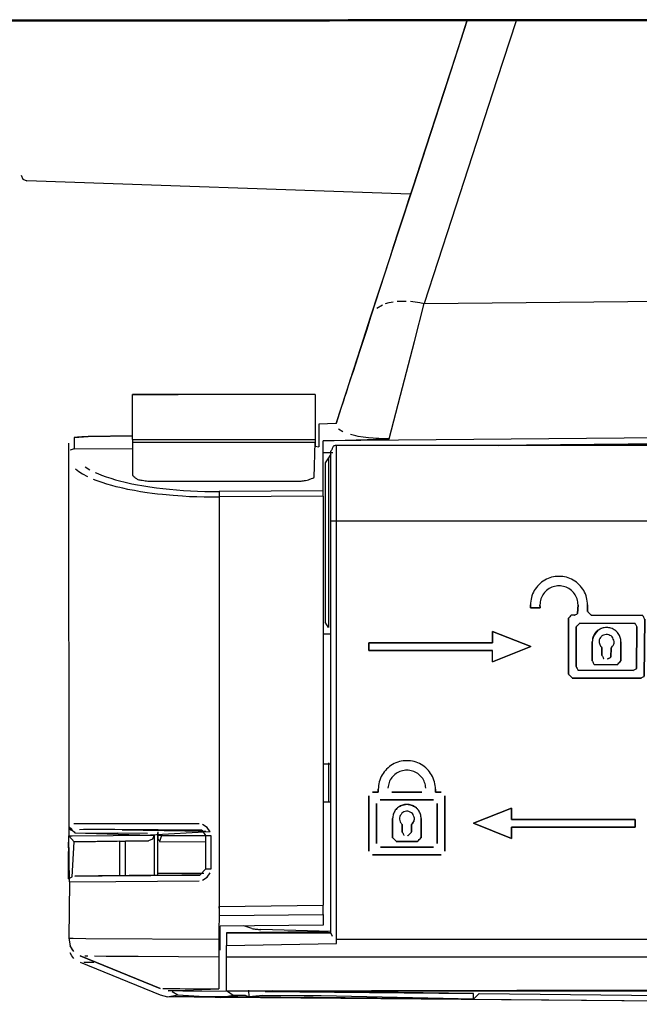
# Model space of a CAD drawing. Header units: millimetres. Extents: x -960 to 506, y 235 to 390.
# Tile 3 of 32: x -875 to -842, y 235 to 287. Entities that reach past the tile are written whole.
import ezdxf

# ---------------------------------------------------------------- set-up
doc = ezdxf.new("R2010")
doc.units = ezdxf.units.MM

# ---------------------------------------------------------------- blocks, each defined once
blk = doc.blocks.new('Eckteil-Deckel-rechts__21', base_point=(-863.944, 236.027))
at = {"color": 7, "linetype": 'Continuous'}
for p, q in [((-818.89, 264.729), (-858.144, 264.729)), ((-818.89, 264.729), (-819.235, 264.719)), ((-818.89, 264.729), (-817.841, 264.709)), ((-858.444, 264.262), (-858.564, 264.078)), ((-858.444, 260.733), (-858.444, 264.429)), ((-816.899, 264.688), (-817.841, 264.709)), ((-817.349, 264.697), (-817.841, 264.709)), ((-817.119, 264.691), (-817.349, 264.697)), ((-816.899, 264.688), (-817.119, 264.691)), ((-816.899, 264.688), (-816.71, 264.667)), ((-816.71, 264.667), (-816.899, 264.688)), ((-816.119, 264.433), (-816.383, 264.555)), ((-815.867, 264.274), (-816.119, 264.433)), ((-815.743, 264.092), (-815.867, 264.274)), ((-858.564, 264.078), (-858.744, 263.802)), ((-858.744, 263.802), (-858.744, 255.427)), ((-815.614, 263.855), (-815.743, 264.092)), ((-815.508, 263.604), (-815.614, 263.855)), ((-815.438, 263.409), (-815.508, 263.604)), ((-815.342, 263.08), (-815.289, 262.796)), ((-815.24, 262.394), (-815.295, 262.665)), ((-815.289, 262.796), (-815.24, 262.394)), ((-815.24, 262.394), (-815.216, 262.075)), ((-815.216, 262.075), (-815.24, 262.394)), ((-815.216, 262.075), (-815.198, 261.74)), ((-815.198, 261.74), (-815.216, 262.075)), ((-815.198, 261.74), (-815.187, 261.395)), ((-815.187, 261.395), (-815.198, 261.74)), ((-815.187, 261.395), (-815.181, 261.043)), ((-815.181, 261.043), (-815.187, 261.395)), ((-858.444, 239.084), (-858.444, 260.733)), ((-815.196, 240.998), (-815.18, 260.685)), ((-815.181, 261.043), (-815.18, 260.685)), ((-815.18, 260.685), (-815.181, 261.043)), ((-815.18, 260.685), (-815.18, 240.753)), ((-847.955, 256.182), (-847.951, 256.337)), ((-847.951, 256.337), (-847.955, 256.182)), ((-847.955, 256.182), (-847.446, 256.182)), ((-847.446, 256.182), (-847.955, 256.182)), ((-847.451, 256.337), (-847.446, 256.182)), ((-847.446, 256.182), (-847.451, 256.337)), ((-845.451, 256.337), (-845.472, 255.883)), ((-845.472, 255.883), (-845.451, 256.337)), ((-844.946, 255.986), (-844.946, 256.336)), ((-844.946, 256.336), (-844.946, 255.986)), ((-816.159, 256.032), (-816.053, 256.171)), ((-816.052, 256.321), (-816.053, 256.171)), ((-858.564, 255.152), (-858.744, 255.427)), ((-845.955, 255.64), (-845.955, 252.686)), ((-845.955, 252.686), (-845.955, 255.64)), ((-842.045, 255.769), (-844.751, 255.79)), ((-844.751, 255.79), (-842.045, 255.769)), ((-841.968, 252.58), (-841.946, 255.586)), ((-841.946, 255.586), (-841.968, 252.58)), ((-834.144, 255.334), (-834.121, 255.484)), ((-834.121, 255.484), (-834.144, 255.334)), ((-833.794, 255.811), (-833.644, 255.823)), ((-833.644, 255.823), (-816.621, 255.825)), ((-816.632, 255.672), (-833.644, 255.823)), ((-816.632, 255.672), (-816.474, 255.69)), ((-816.474, 255.69), (-816.326, 255.746)), ((-816.465, 255.844), (-816.319, 255.9)), ((-849.951, 254.343), (-849.951, 254.943)), ((-849.951, 254.943), (-847.939, 254.142)), ((-847.939, 254.142), (-849.951, 254.943)), ((-849.951, 254.943), (-849.951, 254.343)), ((-845.551, 255.187), (-845.551, 253.087)), ((-845.551, 253.087), (-845.551, 255.187)), ((-845.351, 255.382), (-842.449, 255.361)), ((-842.449, 255.361), (-845.351, 255.382)), ((-842.372, 252.983), (-842.351, 255.187)), ((-842.351, 255.187), (-842.372, 252.983)), ((-834.144, 255.334), (-834.154, 254.232)), ((-844.701, 253.387), (-844.701, 254.39)), ((-844.701, 254.39), (-844.701, 253.387)), ((-843.196, 253.386), (-843.196, 254.389)), ((-843.196, 254.389), (-843.196, 253.386)), ((-856.451, 253.943), (-856.451, 254.343)), ((-856.451, 254.343), (-849.951, 254.343)), ((-849.951, 254.343), (-856.451, 254.343)), ((-856.451, 254.343), (-856.451, 253.943)), ((-849.951, 253.943), (-856.451, 253.943)), ((-856.451, 253.943), (-849.951, 253.943)), ((-849.951, 253.337), (-847.939, 254.142)), ((-847.939, 254.142), (-849.951, 253.337)), ((-849.951, 253.337), (-849.951, 253.943)), ((-844.201, 254.077), (-844.196, 253.686)), ((-844.196, 253.686), (-844.201, 254.077)), ((-843.726, 253.584), (-843.701, 254.077)), ((-843.701, 254.077), (-843.726, 253.584)), ((-834.648, 253.831), (-834.955, 253.904)), ((-834.955, 253.904), (-834.951, 249.947)), ((-834.648, 253.831), (-834.368, 253.913)), ((-834.308, 254.157), (-834.154, 254.232)), ((-834.308, 254.157), (-834.154, 254.232)), ((-815.654, 254.123), (-815.292, 253.823)), ((-831.645, 253.823), (-815.589, 253.823)), ((-845.455, 252.908), (-842.551, 252.887)), ((-842.551, 252.887), (-845.455, 252.908)), ((-844.607, 253.203), (-843.401, 253.182)), ((-843.401, 253.182), (-844.607, 253.203)), ((-842.151, 252.482), (-845.751, 252.487)), ((-845.751, 252.487), (-842.151, 252.482)), ((-835.458, 249.65), (-835.045, 249.733)), ((-835.045, 249.733), (-834.951, 249.947)), ((-836.237, 249.665), (-835.458, 249.65)), ((-836.237, 249.665), (-836.237, 244.392)), ((-835.458, 249.65), (-835.26, 249.647)), ((-855.955, 246.636), (-855.955, 246.49)), ((-855.955, 246.49), (-855.955, 246.636)), ((-852.946, 246.636), (-852.951, 246.487)), ((-852.951, 246.487), (-852.946, 246.636)), ((-856.451, 243.387), (-856.451, 246.287)), ((-856.451, 246.287), (-856.451, 243.387)), ((-855.955, 246.49), (-856.255, 246.49)), ((-856.255, 246.49), (-855.955, 246.49)), ((-853.051, 246.087), (-855.851, 246.087)), ((-855.851, 246.087), (-853.051, 246.087)), ((-853.657, 246.49), (-855.245, 246.49)), ((-855.245, 246.49), (-853.657, 246.49)), ((-852.951, 246.487), (-852.651, 246.487)), ((-852.651, 246.487), (-852.951, 246.487)), ((-852.451, 246.287), (-852.451, 243.387)), ((-852.451, 243.387), (-852.451, 246.287)), ((-856.051, 245.887), (-856.051, 243.787)), ((-856.051, 243.787), (-856.051, 245.887)), ((-852.851, 243.787), (-852.851, 245.887)), ((-852.851, 245.887), (-852.851, 243.787)), ((-850.951, 244.843), (-848.951, 245.643)), ((-848.951, 245.643), (-850.951, 244.843)), ((-848.951, 245.643), (-848.946, 245.046)), ((-848.946, 245.046), (-848.951, 245.643)), ((-855.201, 244.087), (-855.201, 245.09)), ((-855.201, 245.09), (-855.201, 244.087)), ((-853.701, 245.09), (-853.701, 244.087)), ((-853.701, 244.087), (-853.701, 245.09)), ((-842.446, 245.046), (-848.946, 245.046)), ((-848.946, 245.046), (-842.446, 245.046)), ((-842.446, 244.638), (-842.446, 245.046)), ((-842.446, 245.046), (-842.446, 244.638)), ((-854.696, 244.386), (-854.696, 244.779)), ((-854.696, 244.779), (-854.696, 244.386)), ((-854.201, 244.387), (-854.205, 244.779)), ((-854.205, 244.779), (-854.201, 244.387)), ((-848.951, 244.043), (-850.951, 244.843)), ((-850.951, 244.843), (-848.951, 244.043)), ((-848.946, 244.638), (-848.951, 244.043)), ((-848.951, 244.043), (-848.946, 244.638)), ((-848.946, 244.638), (-842.446, 244.638)), ((-842.446, 244.638), (-848.946, 244.638)), ((-836.237, 244.392), (-835.315, 244.407)), ((-834.951, 244.108), (-834.955, 240.051)), ((-853.055, 243.59), (-855.846, 243.59)), ((-855.846, 243.59), (-853.055, 243.59)), ((-853.901, 243.887), (-855.001, 243.887)), ((-855.001, 243.887), (-853.901, 243.887)), ((-852.651, 243.187), (-856.251, 243.187)), ((-856.251, 243.187), (-852.651, 243.187)), ((-815.18, 240.753), (-815.196, 240.998)), ((-815.18, 240.481), (-815.181, 236.598)), ((-815.18, 240.481), (-815.18, 240.753)), ((-834.955, 240.051), (-834.523, 240.099)), ((-834.37, 239.949), (-834.523, 240.099)), ((-834.307, 239.797), (-834.37, 239.949)), ((-831.645, 240.123), (-815.589, 240.123)), ((-815.654, 239.823), (-815.292, 240.123)), ((-815.589, 240.123), (-815.292, 240.123)), ((-834.167, 239.797), (-834.307, 239.797)), ((-834.144, 239.622), (-834.167, 239.797)), ((-834.144, 239.622), (-834.144, 238.323)), ((-863.684, 239.086), (-863.944, 239.084)), ((-863.944, 239.084), (-863.944, 238.419)), ((-863.944, 239.084), (-858.444, 239.084)), ((-860.71, 239.112), (-863.684, 239.086)), ((-860.338, 239.115), (-860.71, 239.112)), ((-859.595, 239.122), (-860.338, 239.115)), ((-858.852, 239.128), (-859.595, 239.122)), ((-858.444, 239.084), (-858.852, 239.128)), ((-858.355, 238.893), (-858.444, 239.084)), ((-863.944, 237.821), (-863.944, 238.419)), ((-858.144, 238.52), (-858.144, 238.75)), ((-863.944, 236.027), (-863.944, 237.821)), ((-816.634, 238.278), (-834.151, 238.125)), ((-816.623, 238.125), (-834.151, 238.125)), ((-816.634, 238.278), (-816, 238.282)), ((-816.476, 238.26), (-816.634, 238.278)), ((-816.467, 238.106), (-816.623, 238.125)), ((-816.328, 238.204), (-816.476, 238.26)), ((-816.168, 238.28), (-816.328, 238.204)), ((-816.055, 237.779), (-816.054, 237.629)), ((-816, 238.282), (-815.867, 238.267)), ((-817.335, 236.336), (-817.174, 236.529)), ((-815.2, 236.46), (-815.262, 236.324)), ((-815.181, 236.598), (-815.2, 236.46)), ((-863.944, 236.027), (-817.655, 236.027)), ((-834.652, 236.112), (-834.97, 236.15)), ((-834.464, 236.099), (-834.652, 236.112)), ((-834.464, 236.099), (-817.655, 236.027)), ((-817.547, 236.16), (-817.655, 236.027)), ((-817.655, 236.027), (-816.68, 236.048)), ((-817.004, 236.046), (-817.405, 236.037)), ((-816.68, 236.048), (-817.004, 236.046)), ((-816.68, 236.048), (-816.308, 236.06)), ((-816.308, 236.06), (-816.68, 236.048)), ((-816.308, 236.06), (-816.12, 236.067)), ((-816.12, 236.067), (-816.308, 236.06)), ((-816.12, 236.067), (-815.918, 236.078)), ((-815.918, 236.078), (-816.12, 236.067)), ((-815.918, 236.078), (-815.786, 236.087)), ((-815.542, 236.117), (-815.786, 236.087)), ((-815.407, 236.18), (-815.542, 236.117))]:
    blk.add_line(p, q, dxfattribs=at)
at = {"color": 1, "linetype": 'Continuous'}
for p, q in [((-858.144, 260.734), (-858.144, 264.729)), ((-819.235, 264.719), (-819.559, 264.671)), ((-820.254, 264.443), (-820.77, 264.181)), ((-820.087, 264.515), (-820.254, 264.443)), ((-819.918, 264.576), (-820.087, 264.515)), ((-819.748, 264.627), (-819.918, 264.576)), ((-819.559, 264.671), (-819.748, 264.627)), ((-818.881, 264.22), (-819.225, 264.175)), ((-818.536, 264.229), (-818.881, 264.22)), ((-818.592, 264.504), (-818.695, 264.65)), ((-818.549, 264.368), (-818.592, 264.504)), ((-818.536, 264.229), (-818.549, 264.368)), ((-817.487, 264.21), (-818.536, 264.229)), ((-817.646, 264.63), (-817.543, 264.485)), ((-817.543, 264.485), (-817.5, 264.348)), ((-817.5, 264.348), (-817.487, 264.21)), ((-816.482, 264.188), (-817.487, 264.21)), ((-817.487, 264.21), (-817.487, 256.355)), ((-816.482, 264.188), (-816.497, 264.326)), ((-858.564, 264.078), (-858.564, 255.152)), ((-821.462, 263.766), (-822.033, 263.386)), ((-821.312, 263.861), (-821.462, 263.766)), ((-821.181, 263.941), (-821.312, 263.861)), ((-820.77, 264.181), (-821.181, 263.941)), ((-820.527, 263.715), (-820.72, 263.624)), ((-820.302, 263.816), (-820.527, 263.715)), ((-820.117, 263.894), (-820.302, 263.816)), ((-819.901, 263.979), (-820.117, 263.894)), ((-819.734, 264.042), (-819.901, 263.979)), ((-819.901, 256.4), (-819.901, 263.979)), ((-819.565, 264.095), (-819.734, 264.042)), ((-819.395, 264.139), (-819.565, 264.095)), ((-819.225, 264.175), (-819.395, 264.139)), ((-816.482, 264.188), (-816.281, 264.17)), ((-816.097, 264.124), (-815.911, 264.039)), ((-822.033, 263.386), (-822.78, 262.855)), ((-821.558, 263.188), (-821.881, 263.007)), ((-821.189, 263.387), (-821.558, 263.188)), ((-821.052, 263.458), (-821.189, 263.387)), ((-820.72, 263.624), (-821.052, 263.458)), ((-815.438, 263.409), (-815.378, 263.222)), ((-815.378, 263.222), (-815.342, 263.08)), ((-822.78, 262.855), (-823.464, 262.349)), ((-822.111, 262.875), (-822.635, 262.566)), ((-821.881, 263.007), (-822.111, 262.875)), ((-823.324, 262.148), (-824.08, 261.676)), ((-823.464, 262.349), (-824.048, 261.905)), ((-822.635, 262.566), (-823.324, 262.148)), ((-824.048, 261.905), (-825.558, 260.734)), ((-824.08, 261.676), (-825.558, 260.734)), ((-825.558, 260.734), (-858.144, 260.734)), ((-858.144, 238.75), (-858.144, 260.734)), ((-825.558, 256.441), (-825.558, 260.734)), ((-839.451, 238.75), (-839.451, 256.441)), ((-834.144, 256.441), (-839.451, 256.441)), ((-839.451, 256.441), (-839.369, 256.276)), ((-839.451, 256.441), (-838.744, 256.087)), ((-825.558, 256.441), (-834.144, 256.441)), ((-834.144, 256.441), (-834.144, 255.94)), ((-825.558, 256.441), (-825.558, 255.94)), ((-822.086, 256.427), (-825.558, 256.441)), ((-819.901, 256.4), (-822.086, 256.427)), ((-839.369, 256.276), (-839.273, 256.076)), ((-839.097, 255.733), (-838.948, 255.938)), ((-838.58, 256.021), (-838.744, 256.087)), ((-838.409, 255.976), (-838.58, 256.021)), ((-838.233, 255.95), (-838.409, 255.976)), ((-838.054, 255.94), (-838.233, 255.95)), ((-834.144, 255.94), (-838.054, 255.94)), ((-838.054, 255.94), (-833.937, 255.864)), ((-825.558, 255.94), (-834.144, 255.94)), ((-822.687, 255.93), (-825.558, 255.94)), ((-820.254, 255.9), (-822.687, 255.93)), ((-819.96, 256.128), (-819.915, 256.263)), ((-819.915, 256.263), (-819.901, 256.4)), ((-819.901, 256.4), (-817.487, 256.355)), ((-817.502, 256.218), (-817.546, 256.083)), ((-817.487, 256.355), (-817.502, 256.218)), ((-816.695, 256.339), (-817.487, 256.355)), ((-816.052, 256.321), (-816.695, 256.339)), ((-816.053, 256.171), (-815.374, 256.075)), ((-815.374, 256.075), (-815.439, 255.86)), ((-815.374, 256.075), (-815.292, 253.823)), ((-839.097, 238.75), (-839.097, 255.733)), ((-838.933, 255.6), (-839.097, 255.733)), ((-838.762, 255.512), (-838.933, 255.6)), ((-838.586, 255.459), (-838.762, 255.512)), ((-838.408, 255.439), (-838.586, 255.459)), ((-838.408, 255.439), (-838.393, 255.576)), ((-838.408, 255.439), (-834.29, 255.364)), ((-838.393, 255.576), (-838.349, 255.712)), ((-834.276, 255.5), (-834.29, 255.364)), ((-833.948, 255.621), (-815.984, 255.467)), ((-833.644, 255.823), (-833.794, 255.811)), ((-833.644, 255.823), (-833.283, 255.816)), ((-833.283, 255.816), (-816, 255.665)), ((-820.254, 255.9), (-817.841, 255.855)), ((-817.262, 255.843), (-817.841, 255.855)), ((-816.621, 255.825), (-817.262, 255.843)), ((-816.632, 255.672), (-816, 255.665)), ((-816, 255.665), (-815.867, 255.68)), ((-815.984, 255.467), (-815.816, 255.487)), ((-815.816, 255.487), (-815.654, 255.545)), ((-815.724, 255.686), (-815.654, 255.545)), ((-815.439, 255.86), (-815.654, 255.545)), ((-815.654, 255.545), (-815.654, 254.123)), ((-815.439, 255.86), (-815.594, 255.819)), ((-834.29, 255.364), (-834.29, 254.331)), ((-835.097, 249.948), (-835.097, 254.339)), ((-834.989, 254.071), (-835.097, 254.339)), ((-835.097, 254.339), (-834.29, 254.331)), ((-834.989, 254.071), (-835.097, 254.339)), ((-834.955, 253.904), (-834.989, 254.071)), ((-834.955, 253.904), (-834.989, 254.071)), ((-834.955, 253.904), (-834.648, 253.831)), ((-815.589, 253.823), (-815.589, 240.123)), ((-815.292, 253.823), (-815.589, 253.823)), ((-815.292, 253.823), (-815.292, 240.123)), ((-835.097, 249.948), (-836.377, 249.972)), ((-836.377, 249.972), (-836.377, 244.087)), ((-835.26, 249.647), (-836.237, 249.665)), ((-836.377, 244.087), (-836.323, 244.241)), ((-836.377, 244.087), (-835.097, 244.108)), ((-835.097, 239.617), (-835.097, 244.108)), ((-835.097, 244.108), (-834.951, 244.108)), ((-815.18, 240.753), (-815.18, 240.481)), ((-834.989, 239.884), (-835.097, 239.617)), ((-834.989, 239.884), (-835.097, 239.617)), ((-834.955, 240.051), (-834.989, 239.884)), ((-834.955, 240.051), (-834.989, 239.884)), ((-815.292, 240.123), (-815.359, 237.783)), ((-835.097, 239.617), (-834.29, 239.623)), ((-834.29, 239.623), (-834.29, 237.95)), ((-815.654, 239.823), (-815.654, 238.401)), ((-863.944, 238.419), (-858.144, 238.52)), ((-858.144, 238.75), (-839.451, 238.75)), ((-858.144, 238.52), (-858.144, 238.75)), ((-839.451, 238.75), (-839.097, 238.75)), ((-839.444, 238.588), (-839.451, 238.75)), ((-839.425, 238.432), (-839.444, 238.588)), ((-838.783, 238.285), (-839.001, 238.455)), ((-833.948, 238.325), (-834.144, 238.323)), ((-815.984, 238.48), (-833.948, 238.325)), ((-815.984, 238.48), (-815.816, 238.46)), ((-815.816, 238.46), (-815.654, 238.401)), ((-815.484, 238.017), (-815.654, 238.401)), ((-863.944, 237.821), (-839.137, 237.821)), ((-839.333, 238.106), (-839.394, 238.288)), ((-839.254, 237.954), (-839.333, 238.106)), ((-834.97, 236.15), (-839.137, 237.821)), ((-834.381, 236.52), (-838.783, 238.285)), ((-834.356, 237.79), (-834.29, 237.95)), ((-817.547, 238.104), (-833.944, 238.104)), ((-817.547, 238.104), (-816.623, 238.125)), ((-817.344, 238.021), (-817.547, 238.104)), ((-817.547, 238.104), (-817.547, 237.955)), ((-817.547, 237.955), (-817.547, 237.605)), ((-817.174, 237.605), (-817.236, 237.876)), ((-816.055, 237.779), (-815.359, 237.783)), ((-815.359, 237.783), (-815.484, 238.017)), ((-834.24, 237.605), (-834.381, 237.605)), ((-834.381, 236.52), (-834.381, 237.605)), ((-817.547, 237.605), (-834.24, 237.605)), ((-834.24, 236.52), (-834.24, 237.605)), ((-817.547, 237.605), (-817.343, 237.605)), ((-817.547, 237.605), (-817.547, 236.16)), ((-817.352, 237.739), (-817.343, 237.605)), ((-817.343, 237.605), (-817.174, 237.605)), ((-817.174, 237.605), (-816.216, 237.625)), ((-817.174, 237.605), (-817.174, 236.529)), ((-816.216, 237.625), (-816.054, 237.629)), ((-834.24, 236.52), (-834.381, 236.52)), ((-817.174, 236.529), (-816.25, 236.548)), ((-816.25, 236.548), (-815.818, 236.561)), ((-815.818, 236.561), (-815.598, 236.57)), ((-815.598, 236.57), (-815.437, 236.578)), ((-815.437, 236.578), (-815.181, 236.598)), ((-863.944, 236.027), (-834.464, 236.099)), ((-834.97, 236.15), (-834.652, 236.112)), ((-834.652, 236.112), (-834.464, 236.099))]:
    blk.add_line(p, q, dxfattribs=at)
at = {"color": 7, "linetype": 'Continuous'}
for points in [[(-858.144, 264.729), (-858.222, 264.713), (-858.3, 264.697), (-858.372, 264.563), (-858.444, 264.429)], [(-844.946, 256.336), (-845.001, 256.725), (-845.152, 257.087), (-845.39, 257.397), (-845.701, 257.636), (-846.063, 257.786), (-846.451, 257.837), (-846.839, 257.786), (-847.201, 257.636), (-847.511, 257.397), (-847.75, 257.087), (-847.9, 256.725), (-847.951, 256.337)], [(-844.946, 256.336), (-845.001, 256.725), (-845.152, 257.087), (-845.39, 257.397), (-845.701, 257.636), (-846.063, 257.786), (-846.451, 257.837), (-846.839, 257.786), (-847.201, 257.636), (-847.511, 257.397), (-847.75, 257.087), (-847.9, 256.725), (-847.951, 256.337)], [(-845.451, 256.337), (-845.5, 256.646), (-845.642, 256.924), (-845.863, 257.146), (-846.142, 257.288), (-846.451, 257.337), (-846.76, 257.288), (-847.039, 257.146), (-847.26, 256.924), (-847.402, 256.646), (-847.451, 256.337)], [(-845.451, 256.337), (-845.5, 256.646), (-845.642, 256.924), (-845.863, 257.146), (-846.142, 257.288), (-846.451, 257.337), (-846.76, 257.288), (-847.039, 257.146), (-847.26, 256.924), (-847.402, 256.646), (-847.451, 256.337)], [(-844.946, 255.986), (-844.934, 255.974), (-844.849, 255.888), (-844.763, 255.803), (-844.751, 255.79)], [(-844.946, 255.986), (-844.934, 255.974), (-844.849, 255.888), (-844.763, 255.803), (-844.751, 255.79)], [(-845.651, 255.787), (-845.786, 255.79), (-845.805, 255.79), (-845.88, 255.715), (-845.955, 255.64)], [(-845.651, 255.787), (-845.786, 255.79), (-845.805, 255.79), (-845.88, 255.715), (-845.955, 255.64)], [(-845.651, 255.787), (-845.64, 255.793), (-845.561, 255.835), (-845.483, 255.877), (-845.472, 255.883)], [(-845.651, 255.787), (-845.572, 255.829), (-845.561, 255.835), (-845.483, 255.877), (-845.472, 255.883)], [(-841.946, 255.586), (-841.953, 255.597), (-841.995, 255.677), (-842.038, 255.757), (-842.045, 255.769)], [(-841.946, 255.586), (-841.953, 255.597), (-841.995, 255.677), (-842.038, 255.757), (-842.045, 255.769)], [(-845.351, 255.382), (-845.363, 255.37), (-845.451, 255.284), (-845.538, 255.199), (-845.551, 255.187)], [(-845.351, 255.382), (-845.363, 255.37), (-845.451, 255.284), (-845.538, 255.199), (-845.551, 255.187)], [(-843.196, 254.389), (-843.233, 254.622), (-843.34, 254.832), (-843.507, 254.999), (-843.718, 255.107), (-843.951, 255.143), (-844.184, 255.107), (-844.336, 255.041), (-844.495, 254.88), (-844.659, 254.628), (-844.701, 254.39)], [(-843.196, 254.389), (-843.233, 254.622), (-843.34, 254.832), (-843.507, 254.999), (-843.718, 255.107), (-843.951, 255.143), (-844.184, 255.107), (-844.394, 254.999), (-844.561, 254.832), (-844.668, 254.622), (-844.701, 254.39)], [(-842.351, 255.187), (-842.357, 255.198), (-842.4, 255.274), (-842.443, 255.35), (-842.449, 255.361)], [(-842.351, 255.187), (-842.357, 255.198), (-842.4, 255.274), (-842.443, 255.35), (-842.449, 255.361)], [(-843.701, 254.077), (-843.636, 254.161), (-843.558, 254.314), (-843.549, 254.412), (-843.595, 254.538), (-843.658, 254.661), (-843.775, 254.733), (-843.903, 254.786), (-844.04, 254.765), (-844.171, 254.722), (-844.262, 254.618), (-844.334, 254.5), (-844.336, 254.362), (-844.264, 254.167), (-844.201, 254.077)], [(-843.701, 254.077), (-843.636, 254.161), (-843.558, 254.314), (-843.549, 254.412), (-843.595, 254.538), (-843.658, 254.661), (-843.775, 254.733), (-843.903, 254.786), (-844.04, 254.765), (-844.171, 254.722), (-844.262, 254.618), (-844.334, 254.5), (-844.336, 254.362), (-844.264, 254.167), (-844.201, 254.077)], [(-844.701, 253.387), (-844.695, 253.375), (-844.654, 253.295), (-844.613, 253.215), (-844.607, 253.203)], [(-844.701, 253.387), (-844.695, 253.375), (-844.654, 253.295), (-844.613, 253.215), (-844.607, 253.203)], [(-844.196, 253.686), (-844.191, 253.675), (-844.149, 253.599), (-844.108, 253.522), (-844.102, 253.511)], [(-844.196, 253.686), (-844.191, 253.675), (-844.149, 253.599), (-844.108, 253.522), (-844.102, 253.511)], [(-843.901, 253.49), (-843.89, 253.496), (-843.813, 253.537), (-843.737, 253.579), (-843.726, 253.584)], [(-843.901, 253.49), (-843.748, 253.573), (-843.726, 253.584)], [(-843.401, 253.182), (-843.388, 253.194), (-843.299, 253.284), (-843.209, 253.373), (-843.196, 253.386)], [(-843.401, 253.182), (-843.388, 253.194), (-843.299, 253.284), (-843.209, 253.373), (-843.196, 253.386)], [(-815.292, 253.823), (-815.302, 253.823), (-815.372, 253.823), (-815.51, 253.823), (-815.589, 253.823)], [(-845.551, 253.087), (-845.545, 253.075), (-845.503, 252.997), (-845.461, 252.919), (-845.455, 252.908)], [(-845.551, 253.087), (-845.545, 253.075), (-845.503, 252.997), (-845.461, 252.919), (-845.455, 252.908)], [(-842.551, 252.887), (-842.54, 252.893), (-842.461, 252.935), (-842.383, 252.977), (-842.372, 252.983)], [(-842.551, 252.887), (-842.54, 252.893), (-842.461, 252.935), (-842.383, 252.977), (-842.372, 252.983)], [(-845.955, 252.686), (-845.942, 252.674), (-845.853, 252.586), (-845.764, 252.499), (-845.751, 252.487)], [(-845.955, 252.686), (-845.942, 252.674), (-845.853, 252.586), (-845.764, 252.499), (-845.751, 252.487)], [(-842.151, 252.482), (-842.139, 252.488), (-842.059, 252.531), (-841.979, 252.574), (-841.968, 252.58)], [(-842.151, 252.482), (-842.139, 252.488), (-842.059, 252.531), (-841.979, 252.574), (-841.968, 252.58)], [(-852.946, 246.636), (-852.998, 247.025), (-853.148, 247.388), (-853.387, 247.7), (-853.699, 247.939), (-854.061, 248.089), (-854.451, 248.14), (-854.84, 248.089), (-855.203, 247.939), (-855.515, 247.7), (-855.754, 247.388), (-855.904, 247.025), (-855.955, 246.636)], [(-852.946, 246.636), (-852.998, 247.025), (-853.148, 247.388), (-853.387, 247.7), (-853.699, 247.939), (-854.061, 248.089), (-854.451, 248.14), (-854.84, 248.089), (-855.203, 247.939), (-855.515, 247.7), (-855.754, 247.388), (-855.904, 247.025), (-855.955, 246.636)], [(-853.453, 246.699), (-853.516, 246.993), (-853.664, 247.254), (-853.883, 247.46), (-854.154, 247.591), (-854.451, 247.637), (-854.748, 247.591), (-855.018, 247.46), (-855.237, 247.254), (-855.385, 246.993), (-855.449, 246.699)], [(-853.453, 246.699), (-853.516, 246.993), (-853.664, 247.254), (-853.883, 247.46), (-854.154, 247.591), (-854.451, 247.637), (-854.748, 247.591), (-855.018, 247.46), (-855.237, 247.254), (-855.385, 246.993), (-855.449, 246.699)], [(-853.701, 245.09), (-853.737, 245.321), (-853.844, 245.53), (-854.01, 245.696), (-854.219, 245.803), (-854.451, 245.84), (-854.683, 245.803), (-854.892, 245.696), (-855.058, 245.53), (-855.164, 245.321), (-855.201, 245.09)], [(-853.701, 245.09), (-853.737, 245.321), (-853.844, 245.53), (-853.952, 245.655), (-854.153, 245.755), (-854.451, 245.828), (-854.748, 245.755), (-854.949, 245.655), (-855.058, 245.53), (-855.164, 245.321), (-855.201, 245.09)], [(-854.205, 244.779), (-854.141, 244.861), (-854.063, 245.013), (-854.053, 245.11), (-854.098, 245.235), (-854.161, 245.357), (-854.277, 245.429), (-854.404, 245.481), (-854.539, 245.46), (-854.669, 245.418), (-854.759, 245.314), (-854.83, 245.197), (-854.831, 245.06), (-854.806, 244.92), (-854.696, 244.779)], [(-854.205, 244.779), (-854.094, 244.914), (-854.063, 245.013), (-854.053, 245.11), (-854.098, 245.235), (-854.161, 245.357), (-854.277, 245.429), (-854.404, 245.481), (-854.539, 245.46), (-854.669, 245.418), (-854.759, 245.314), (-854.83, 245.197), (-854.831, 245.06), (-854.806, 244.92), (-854.696, 244.779)], [(-855.201, 244.087), (-855.188, 244.074), (-855.101, 243.987), (-855.013, 243.899), (-855.001, 243.887)], [(-855.201, 244.087), (-855.188, 244.074), (-855.101, 243.987), (-855.013, 243.899), (-855.001, 243.887)], [(-854.696, 244.386), (-854.691, 244.375), (-854.651, 244.297), (-854.61, 244.219), (-854.605, 244.208)], [(-854.696, 244.386), (-854.691, 244.375), (-854.651, 244.297), (-854.61, 244.219), (-854.605, 244.208)], [(-854.401, 244.19), (-854.388, 244.203), (-854.301, 244.289), (-854.213, 244.374), (-854.201, 244.387)], [(-854.401, 244.19), (-854.388, 244.203), (-854.301, 244.289), (-854.213, 244.374), (-854.201, 244.387)], [(-853.901, 243.887), (-853.888, 243.899), (-853.801, 243.987), (-853.713, 244.074), (-853.701, 244.087)], [(-853.901, 243.887), (-853.888, 243.899), (-853.801, 243.987), (-853.713, 244.074), (-853.701, 244.087)], [(-834.144, 239.622), (-834.168, 239.719), (-834.269, 239.873), (-834.367, 239.949), (-834.447, 240.024), (-834.513, 240.09), (-834.523, 240.099)]]:
    blk.add_spline(points, degree=3, dxfattribs=at)
at = {"color": 1, "linetype": 'Continuous'}
for points in [[(-858.144, 260.734), (-858.231, 260.734), (-858.372, 260.734), (-858.435, 260.733), (-858.444, 260.733)], [(-834.648, 253.831), (-834.631, 253.836), (-834.508, 253.872), (-834.382, 253.923), (-834.338, 254.035), (-834.309, 254.163), (-834.29, 254.331)], [(-834.648, 253.831), (-834.508, 253.872), (-834.368, 253.913), (-834.338, 254.035), (-834.308, 254.157)], [(-834.154, 254.232), (-834.162, 254.238), (-834.222, 254.282), (-834.282, 254.325), (-834.29, 254.331)], [(-834.29, 239.623), (-834.303, 239.719), (-834.339, 239.873), (-834.376, 239.949), (-834.447, 240.024), (-834.513, 240.09), (-834.523, 240.099)], [(-834.144, 239.622), (-834.153, 239.622), (-834.217, 239.623), (-834.281, 239.623), (-834.29, 239.623)], [(-834.151, 238.125), (-834.138, 238.124), (-834.047, 238.115), (-833.957, 238.105), (-833.944, 238.104)]]:
    blk.add_spline(points, degree=3, dxfattribs=at)
blk = doc.blocks.new('Riegel_2__23', base_point=(-863.03, 238.467))
at = {"color": 7, "linetype": 'Continuous'}
for p, q in [((-833.145, 252.481), (-833.145, 255.478)), ((-831.645, 255.478), (-833.145, 255.478)), ((-831.645, 252.481), (-831.645, 255.478)), ((-858.444, 254.801), (-858.844, 254.789)), ((-833.145, 241.481), (-833.145, 252.481)), ((-831.645, 241.481), (-831.645, 252.481)), ((-834.145, 250.573), (-834.865, 250.577)), ((-834.145, 250.573), (-834.865, 250.577)), ((-858.844, 247.975), (-858.444, 247.975)), ((-858.844, 247.975), (-858.444, 247.975)), ((-858.844, 245.975), (-858.444, 245.975)), ((-834.951, 243.366), (-834.145, 243.375)), ((-833.145, 238.478), (-833.145, 241.481)), ((-831.645, 238.478), (-831.645, 241.481)), ((-862.604, 239.31), (-863.03, 239.448)), ((-862.604, 239.31), (-863.03, 239.448)), ((-858.444, 239.149), (-862.132, 239.26)), ((-858.444, 239.149), (-862.132, 239.26))]:
    blk.add_line(p, q, dxfattribs=at)
at = {"color": 1, "linetype": 'Continuous'}
for p, q in [((-834.145, 250.573), (-834.145, 254.32)), ((-831.645, 252.481), (-833.145, 252.481)), ((-834.145, 239.629), (-834.145, 243.375)), ((-831.645, 241.481), (-833.145, 241.481)), ((-831.645, 238.478), (-833.145, 238.478))]:
    blk.add_line(p, q, dxfattribs=at)
at = {"color": 7, "linetype": 'Continuous'}
for points in [[(-834.145, 255.469), (-833.886, 255.469), (-833.645, 255.469), (-833.49, 255.47), (-833.319, 255.473), (-833.167, 255.477), (-833.145, 255.478)], [(-834.145, 250.573), (-834.435, 250.577), (-834.7, 250.577), (-834.862, 250.577), (-835.005, 250.576), (-835.127, 250.576), (-835.144, 250.576), (-834.995, 250.576), (-834.789, 250.576), (-834.609, 250.576), (-834.34, 250.575), (-833.999, 250.573), (-833.692, 250.573), (-833.543, 250.573), (-833.4, 250.573), (-833.276, 250.573), (-833.258, 250.573)], [(-834.145, 250.573), (-833.694, 250.573), (-833.258, 250.573)], [(-834.145, 243.375), (-833.886, 243.375), (-833.645, 243.375), (-833.493, 243.375), (-833.342, 243.375), (-833.21, 243.376), (-833.191, 243.376)], [(-862.604, 239.31), (-862.369, 239.275), (-862.132, 239.26)], [(-862.604, 239.31), (-862.369, 239.275), (-862.132, 239.26)], [(-834.145, 238.469), (-833.886, 238.469), (-833.645, 238.469), (-833.49, 238.47), (-833.319, 238.473), (-833.167, 238.477), (-833.145, 238.478)], [(-834.145, 238.469), (-833.532, 238.468), (-832.895, 238.468), (-832.37, 238.469), (-831.922, 238.473), (-831.68, 238.477), (-831.645, 238.478)]]:
    blk.add_spline(points, degree=3, dxfattribs=at)
blk = doc.blocks.new('Gehäuserahmen_seitlich__28', base_point=(-867.566, 242.21))
at = {"color": 1, "linetype": 'Continuous'}
for p, q in [((-867.554, 244.397), (-867.554, 244.056)), ((-867.354, 244.21), (-867.454, 243.889))]:
    blk.add_line(p, q, dxfattribs=at)
at = {"color": 7, "linetype": 'Continuous'}
for p, q in [((-867.354, 244.21), (-865.05, 244.21)), ((-867.454, 243.889), (-865.044, 243.87)), ((-865.134, 242.21), (-867.544, 242.21))]:
    blk.add_line(p, q, dxfattribs=at)
for points in [[(-867.554, 244.397), (-867.564, 244.257), (-867.566, 244.238), (-867.46, 244.224), (-867.354, 244.21)], [(-867.566, 244.238), (-867.564, 244.215), (-867.554, 244.056)], [(-867.554, 244.056), (-867.548, 244.046), (-867.504, 243.972), (-867.46, 243.899), (-867.454, 243.889)]]:
    blk.add_spline(points, degree=3, dxfattribs=at)
blk = doc.blocks.new('Rastblech_1__29', base_point=(-868.874, 262.844))
at = {"color": 1, "linetype": 'Continuous'}
for p, q in [((-859.274, 267.404), (-868.874, 267.404)), ((-868.874, 265.038), (-859.274, 265.038)), ((-868.874, 264.896), (-859.274, 264.896))]:
    blk.add_line(p, q, dxfattribs=at)
at = {"color": 7, "linetype": 'Continuous'}
for p, q in [((-868.874, 265.038), (-868.874, 267.404)), ((-868.874, 267.404), (-866.474, 267.404)), ((-861.674, 267.404), (-866.474, 267.404)), ((-859.274, 267.404), (-861.674, 267.404)), ((-859.274, 267.404), (-859.274, 265.675)), ((-868.874, 265.038), (-868.874, 264.896)), ((-868.874, 264.896), (-868.874, 263.152)), ((-859.32, 263.045), (-859.274, 264.896)), ((-859.274, 265.038), (-859.274, 264.896)), ((-867.874, 262.844), (-860.274, 262.844))]:
    blk.add_line(p, q, dxfattribs=at)
for points in [[(-868.874, 263.152), (-868.86, 263.139), (-868.763, 263.051), (-868.639, 262.958), (-868.437, 262.904), (-868.141, 262.857), (-867.874, 262.844)], [(-860.274, 262.844), (-860.015, 262.854), (-859.774, 262.885), (-859.622, 262.917), (-859.471, 262.978), (-859.339, 263.036), (-859.32, 263.045)]]:
    blk.add_spline(points, degree=3, dxfattribs=at)
blk = doc.blocks.new('Seitenteil-rechts__30', base_point=(-877.344, 235.315))
at = {"color": 7, "linetype": 'Continuous'}
for p, q in [((-851.278, 287.093), (-852.515, 283.289)), ((-851.709, 285.767), (-851.278, 287.093)), ((-852.111, 284.528), (-851.709, 285.767)), ((-852.515, 283.289), (-852.111, 284.528)), ((-852.515, 283.289), (-854.126, 278.334)), ((-852.917, 282.051), (-852.515, 283.289)), ((-853.723, 279.573), (-852.917, 282.051)), ((-854.126, 278.334), (-853.723, 279.573)), ((-874.732, 278.945), (-874.648, 278.735)), ((-874.648, 278.735), (-874.443, 278.644)), ((-854.254, 277.939), (-874.443, 278.644)), ((-854.126, 278.334), (-854.904, 275.94)), ((-854.327, 277.715), (-854.126, 278.334)), ((-854.528, 277.095), (-854.327, 277.715)), ((-854.904, 275.94), (-854.528, 277.095)), ((-854.904, 275.94), (-856.341, 271.52)), ((-855.133, 275.237), (-854.904, 275.94)), ((-855.334, 274.618), (-855.133, 275.237)), ((-855.737, 273.379), (-855.334, 274.618)), ((-855.938, 272.759), (-855.737, 273.379)), ((-856.341, 271.52), (-855.938, 272.759)), ((-856.872, 269.886), (-856.341, 271.52)), ((-856.341, 271.52), (-856.452, 271.178)), ((-856.452, 271.178), (-856.565, 270.83)), ((-856.565, 270.83), (-856.739, 270.296)), ((-856.739, 270.296), (-856.943, 269.669)), ((-857.65, 267.495), (-856.872, 269.886)), ((-856.943, 269.669), (-857.159, 269.003)), ((-857.159, 269.003), (-857.283, 268.622)), ((-857.283, 268.622), (-857.408, 268.239)), ((-857.533, 267.853), (-857.65, 267.495)), ((-857.408, 268.239), (-857.533, 267.853)), ((-858.175, 265.877), (-857.65, 267.495)), ((-857.65, 267.495), (-857.724, 267.267)), ((-857.787, 267.071), (-857.916, 266.676)), ((-857.724, 267.267), (-857.787, 267.071)), ((-857.916, 266.676), (-858.175, 265.877)), ((-858.175, 265.877), (-859.077, 265.85)), ((-859.275, 265.661), (-859.275, 264.679)), ((-857.817, 265.438), (-858.054, 265.588)), ((-857.138, 265.225), (-857.424, 265.295)), ((-872.244, 264.842), (-872.244, 264.144)), ((-871.947, 265.142), (-871.212, 265.202)), ((-871.778, 265.163), (-871.947, 265.142)), ((-871.536, 265.181), (-871.778, 265.163)), ((-871.212, 265.202), (-871.536, 265.181)), ((-871.212, 265.202), (-868.874, 265.224)), ((-858.844, 264.961), (-855.376, 265.07)), ((-858.844, 262.338), (-858.844, 264.961)), ((-857.005, 265.199), (-857.138, 265.225)), ((-856.749, 265.157), (-857.005, 265.199)), ((-856.464, 265.122), (-856.749, 265.157)), ((-856.231, 265.101), (-856.464, 265.122)), ((-856.087, 265.09), (-856.231, 265.101)), ((-855.927, 265.082), (-856.087, 265.09)), ((-855.649, 265.072), (-855.927, 265.082)), ((-855.376, 265.07), (-855.649, 265.072)), ((-872.244, 264.144), (-872.221, 244.676)), ((-858.844, 262.05), (-858.844, 262.338)), ((-858.844, 262.05), (-858.844, 240.537)), ((-872.221, 244.676), (-871.909, 244.347)), ((-872.221, 244.676), (-872.221, 244.178)), ((-872.244, 242.566), (-872.221, 244.178)), ((-872.244, 243.549), (-872.221, 244.178)), ((-872.193, 241.76), (-872.221, 244.178)), ((-871.941, 243.877), (-872.221, 244.178)), ((-871.909, 244.347), (-869.691, 244.323)), ((-868.086, 244.307), (-869.691, 244.323)), ((-869.238, 244.486), (-869.419, 244.483)), ((-865.019, 244.414), (-869.419, 244.483)), ((-868.271, 244.49), (-869.238, 244.486)), ((-866.074, 244.479), (-868.271, 244.49)), ((-864.797, 244.393), (-867.929, 244.219)), ((-867.744, 244.219), (-867.744, 242.103)), ((-866.074, 244.479), (-865.229, 244.485)), ((-865.044, 244.208), (-865.044, 242.424)), ((-869.541, 243.898), (-871.941, 243.877)), ((-869.541, 243.898), (-869.244, 243.9)), ((-868.041, 243.919), (-869.244, 243.9)), ((-869.244, 242.081), (-869.244, 243.9)), ((-872.244, 241.92), (-872.244, 243.271)), ((-872.244, 241.92), (-872.244, 242.566)), ((-872.244, 241.92), (-872.058, 242.036)), ((-871.915, 242.059), (-870.477, 242.076)), ((-871.671, 242.062), (-871.915, 242.059)), ((-871.329, 242.067), (-871.671, 242.062)), ((-871.029, 242.07), (-871.329, 242.067)), ((-870.858, 242.072), (-871.029, 242.07)), ((-870.674, 242.074), (-870.858, 242.072)), ((-870.477, 242.076), (-870.674, 242.074)), ((-870.477, 242.076), (-865.341, 242.124)), ((-870.269, 242.078), (-870.477, 242.076)), ((-870.048, 242.08), (-870.269, 242.078)), ((-869.541, 242.079), (-870.048, 242.08)), ((-869.05, 242.09), (-869.541, 242.079)), ((-868.745, 242.093), (-869.05, 242.09)), ((-867.895, 242.101), (-868.745, 242.093)), ((-867.268, 242.107), (-867.895, 242.101)), ((-866.289, 242.116), (-867.268, 242.107)), ((-865.954, 242.119), (-866.289, 242.116)), ((-865.341, 242.124), (-865.954, 242.119)), ((-865.044, 242.424), (-865.341, 242.124)), ((-865.341, 242.124), (-865.044, 242.424)), ((-872.193, 241.76), (-872.224, 238.796)), ((-864.314, 240.476), (-864.344, 238.741)), ((-858.844, 240.051), (-858.844, 240.537)), ((-858.844, 240.051), (-858.844, 239.484)), ((-858.844, 239.484), (-864.277, 239.437)), ((-872.224, 238.796), (-872.161, 238.397)), ((-871.959, 238.096), (-872.161, 238.397)), ((-864.344, 238.741), (-864.344, 237.812)), ((-872.074, 237.871), (-872.161, 238.031)), ((-871.959, 237.73), (-872.074, 237.871)), ((-867.42, 236.152), (-871.622, 237.869)), ((-864.344, 237.812), (-864.344, 236.13)), ((-871.622, 237.546), (-867.419, 235.828)), ((-864.249, 235.684), (-867.03, 235.712)), ((-866.234, 236.028), (-867.01, 236.037)), ((-866.234, 236.028), (-863.887, 236.005)), ((-861.898, 235.987), (-863.887, 236.005)), ((-861.898, 235.987), (-850.947, 235.89)), ((-850.947, 235.89), (-861.51, 236.027)), ((-850.947, 235.589), (-850.644, 235.889)), ((-828.39, 235.371), (-864.249, 235.684))]:
    blk.add_line(p, q, dxfattribs=at)
at = {"color": 1, "linetype": 'Continuous'}
for p, q in [((-848.707, 287.063), (-849.714, 283.966)), ((-849.714, 283.966), (-852.103, 276.617)), ((-852.103, 276.617), (-853.54, 272.197)), ((-856.025, 271.95), (-855.74, 272.118)), ((-855.568, 272.185), (-855.378, 272.239)), ((-855.378, 272.239), (-855.173, 272.281)), ((-854.955, 272.308), (-854.492, 272.321)), ((-854.253, 272.307), (-854.013, 272.282)), ((-854.056, 270.196), (-853.54, 272.197)), ((-854.013, 272.282), (-853.774, 272.245)), ((-853.774, 272.245), (-853.54, 272.197)), ((-853.54, 272.197), (-831.966, 272.399)), ((-854.785, 267.366), (-854.056, 270.196)), ((-855.376, 265.07), (-854.785, 267.366)), ((-858.175, 265.877), (-859.077, 265.85)), ((-859.077, 265.85), (-859.077, 264.657)), ((-871.947, 265.142), (-871.947, 264.545)), ((-868.874, 265.224), (-871.212, 265.202)), ((-832.759, 265.193), (-858.844, 264.961)), ((-832.774, 264.879), (-849.925, 264.729)), ((-849.651, 264.729), (-821.863, 264.971)), ((-871.947, 264.545), (-868.874, 264.572)), ((-871.947, 264.545), (-868.874, 264.572)), ((-859.275, 264.679), (-859.077, 264.657)), ((-859.275, 264.679), (-859.077, 264.657)), ((-858.844, 264.349), (-858.336, 264.353)), ((-871.877, 263.489), (-871.703, 263.354)), ((-871.703, 263.354), (-871.508, 263.229)), ((-871.508, 263.229), (-871.239, 263.085)), ((-871.361, 263.596), (-871.118, 263.447)), ((-870.836, 263.304), (-870.699, 263.244)), ((-870.699, 263.244), (-870.515, 263.168)), ((-870.515, 263.168), (-870.262, 263.075)), ((-870.948, 262.955), (-870.81, 262.9)), ((-870.81, 262.9), (-870.494, 262.786)), ((-870.494, 262.786), (-870.243, 262.707)), ((-870.262, 263.075), (-870.021, 262.995)), ((-870.243, 262.707), (-869.977, 262.63)), ((-870.021, 262.995), (-869.765, 262.918)), ((-869.765, 262.918), (-869.495, 262.845)), ((-869.495, 262.845), (-869.339, 262.806)), ((-869.339, 262.806), (-868.918, 262.711)), ((-868.918, 262.711), (-868.612, 262.651)), ((-868.612, 262.651), (-868.395, 262.612)), ((-869.977, 262.63), (-869.756, 262.572)), ((-869.756, 262.572), (-869.551, 262.522)), ((-869.551, 262.522), (-869.403, 262.488)), ((-869.403, 262.488), (-869.141, 262.432)), ((-869.141, 262.432), (-868.78, 262.363)), ((-868.78, 262.363), (-868.611, 262.333)), ((-868.611, 262.333), (-868.451, 262.307)), ((-868.451, 262.307), (-868.112, 262.255)), ((-868.395, 262.612), (-867.969, 262.543)), ((-868.112, 262.255), (-867.837, 262.218)), ((-867.969, 262.543), (-867.618, 262.494)), ((-867.837, 262.218), (-867.568, 262.185)), ((-867.618, 262.494), (-867.288, 262.454)), ((-867.568, 262.185), (-867.294, 262.154)), ((-867.294, 262.154), (-866.733, 262.102)), ((-867.288, 262.454), (-866.934, 262.417)), ((-866.934, 262.417), (-866.572, 262.384)), ((-866.572, 262.384), (-866.203, 262.357)), ((-866.203, 262.357), (-865.831, 262.336)), ((-865.831, 262.336), (-865.455, 262.319)), ((-865.455, 262.319), (-865.076, 262.308)), ((-865.076, 262.308), (-864.695, 262.303)), ((-864.695, 262.303), (-864.314, 262.302)), ((-858.844, 262.338), (-864.314, 262.302)), ((-864.314, 262.302), (-864.314, 262.014)), ((-866.733, 262.102), (-866.249, 262.067)), ((-866.249, 262.067), (-865.89, 262.047)), ((-865.89, 262.047), (-865.499, 262.031)), ((-865.499, 262.031), (-865.106, 262.02)), ((-865.106, 262.02), (-864.71, 262.014)), ((-864.71, 262.014), (-864.314, 262.014)), ((-858.844, 262.05), (-864.314, 262.014)), ((-864.314, 262.014), (-864.314, 240.476)), ((-858.547, 245.975), (-858.547, 248.022)), ((-872.221, 244.676), (-872.058, 244.513)), ((-871.735, 244.813), (-871.956, 244.808)), ((-871.009, 244.821), (-871.735, 244.813)), ((-871.457, 244.513), (-871.67, 244.508)), ((-871.029, 244.518), (-871.457, 244.513)), ((-869.814, 244.524), (-871.029, 244.518)), ((-868.653, 244.824), (-871.009, 244.821)), ((-865.229, 244.485), (-869.814, 244.524)), ((-865.381, 244.808), (-868.653, 244.824)), ((-864.954, 244.627), (-865.196, 244.775)), ((-864.797, 244.393), (-864.954, 244.627)), ((-872.221, 244.178), (-872.043, 244.181)), ((-872.043, 244.181), (-869.901, 244.203)), ((-871.909, 244.347), (-867.929, 244.219)), ((-869.901, 244.203), (-868.256, 244.219)), ((-868.256, 244.219), (-867.929, 244.219)), ((-867.831, 244.008), (-868.041, 243.919)), ((-867.929, 244.219), (-867.744, 244.219)), ((-867.744, 244.219), (-867.831, 244.008)), ((-867.546, 242.104), (-867.546, 244.338)), ((-865.229, 244.485), (-865.044, 244.208)), ((-865.044, 244.208), (-864.763, 244.208)), ((-864.763, 244.208), (-864.763, 242.425)), ((-872.058, 242.036), (-871.941, 243.877)), ((-871.941, 243.877), (-869.686, 243.903)), ((-869.686, 243.903), (-868.041, 243.919)), ((-869.541, 242.079), (-869.541, 243.898)), ((-865.196, 241.858), (-864.954, 242.006)), ((-864.763, 242.425), (-865.044, 242.424)), ((-864.954, 242.006), (-864.797, 242.24)), ((-872.193, 241.76), (-869.756, 241.786)), ((-869.756, 241.786), (-865.381, 241.825)), ((-864.314, 240.476), (-858.844, 240.537)), ((-864.311, 240.255), (-864.314, 240.476)), ((-864.305, 239.99), (-864.311, 240.255)), ((-864.305, 239.99), (-858.844, 240.051)), ((-864.277, 238.177), (-864.277, 239.437)), ((-872.224, 238.796), (-872.005, 238.795)), ((-872.074, 238.237), (-872.161, 238.397)), ((-872.005, 238.795), (-871.339, 238.792)), ((-871.339, 238.792), (-864.344, 238.741)), ((-872.074, 237.871), (-872.161, 238.031)), ((-871.959, 238.096), (-872.074, 238.237)), ((-871.959, 237.73), (-872.074, 237.871)), ((-871.622, 237.869), (-867.42, 236.152)), ((-871.392, 237.87), (-871.219, 237.869)), ((-870.874, 237.866), (-870.262, 237.862)), ((-870.262, 237.862), (-868.585, 237.849)), ((-868.585, 237.849), (-864.344, 237.812)), ((-864.344, 237.812), (-864.344, 236.13)), ((-871.622, 237.546), (-867.419, 235.828)), ((-871.445, 237.547), (-871.279, 237.546)), ((-871.279, 237.546), (-870.914, 237.543)), ((-867.419, 235.828), (-867.03, 235.712)), ((-867.287, 236.153), (-866.709, 236.149)), ((-867.03, 235.712), (-866.495, 235.823)), ((-867.03, 235.712), (-866.224, 235.75)), ((-867.01, 236.037), (-864.344, 236.13)), ((-866.786, 235.991), (-866.495, 235.823)), ((-866.709, 236.149), (-866.389, 236.146)), ((-866.495, 235.823), (-864.249, 235.684)), ((-866.389, 236.146), (-864.344, 236.13)), ((-866.224, 235.75), (-863.341, 235.728)), ((-864.249, 235.684), (-863.594, 235.802)), ((-863.887, 236.005), (-863.594, 235.802)), ((-863.594, 235.802), (-863.109, 235.798)), ((-863.341, 235.728), (-862.754, 235.723)), ((-863.109, 235.798), (-862.952, 235.797)), ((-862.952, 235.797), (-862.754, 235.723)), ((-862.778, 236.07), (-862.754, 235.723)), ((-862.023, 235.789), (-862.754, 235.723)), ((-850.947, 235.589), (-862.754, 235.723)), ((-859.855, 235.77), (-862.023, 235.789)), ((-859.255, 235.765), (-859.855, 235.77)), ((-858.955, 235.762), (-859.255, 235.765)), ((-850.947, 235.589), (-858.955, 235.762)), ((-850.947, 235.589), (-850.947, 235.89)), ((-850.644, 235.889), (-850.947, 235.589)), ((-850.644, 235.889), (-820.333, 235.535)), ((-850.947, 235.589), (-820.337, 235.321))]:
    blk.add_line(p, q, dxfattribs=at)
for points in [[(-871.947, 264.545), (-871.96, 264.541), (-872.054, 264.508), (-872.148, 264.476), (-872.162, 264.471)], [(-871.947, 264.545), (-871.96, 264.541), (-872.054, 264.508), (-872.148, 264.476), (-872.162, 264.471)], [(-872.221, 244.676), (-872.197, 244.584), (-872.123, 244.501), (-871.992, 244.429), (-871.909, 244.347)]]:
    blk.add_spline(points, degree=3, dxfattribs=at)
blk = doc.blocks.new('Seitenteil-rechts-kpl__1__31', base_point=(-877.344, 235.315))
for name, p in [('Seitenteil-rechts__30', (-877.344, 235.315)), ('Rastblech_1__29', (-868.874, 262.844)), ('Gehäuserahmen_seitlich__28', (-867.566, 242.21))]:
    blk.add_blockref(name, p)
blk = doc.blocks.new('Gehaeuse-kpl_-S120__46', base_point=(-877.344, 235.315))
for name, p in [('Seitenteil-rechts-kpl__1__31', (-877.344, 235.315)), ('Eckteil-Deckel-rechts__21', (-863.944, 236.027)), ('Riegel_2__23', (-863.03, 238.467))]:
    blk.add_blockref(name, p)
blk = doc.blocks.new('Haltebuegel__47', base_point=(-902.62, 286.831))
at = {"color": 7, "linetype": 'Continuous'}
blk.add_line((-889.467, 287.031), (-806.62, 287.114), dxfattribs=at)
at = {"color": 1, "linetype": 'Continuous'}
blk.add_spline([(-806.62, 287.114), (-818.759, 287.123), (-830.691, 287.122), (-842.21, 287.118), (-853.12, 287.112), (-863.235, 287.104), (-872.381, 287.095), (-880.402, 287.085), (-887.161, 287.073), (-892.541, 287.061), (-896.452, 287.048), (-898.296, 287.039), (-899.62, 287.03)], degree=3, dxfattribs=at)
at = {"color": 7, "linetype": 'Continuous'}
blk.add_spline([(-806.62, 287.114), (-817.322, 287.114), (-827.845, 287.111), (-834.676, 287.109), (-841.293, 287.106), (-847.659, 287.102), (-853.719, 287.098), (-859.424, 287.093), (-864.743, 287.088), (-869.63, 287.082), (-874.044, 287.075), (-877.962, 287.069), (-880.555, 287.064), (-882.841, 287.059), (-884.814, 287.057), (-886.472, 287.057), (-887.786, 287.054), (-888.737, 287.044), (-889.339, 287.032), (-889.605, 287.023)], degree=3, dxfattribs=at)
blk = doc.blocks.new('Haltebuegel-MAN-S120__69', base_point=(-960.383, 261.681))
blk.add_blockref('Haltebuegel__47', (-902.62, 286.831))
blk = doc.blocks.new('S120_1__70', base_point=(-960.383, 235.315))
for name, p in [('Haltebuegel-MAN-S120__69', (-960.383, 261.681)), ('Gehaeuse-kpl_-S120__46', (-877.344, 235.315))]:
    blk.add_blockref(name, p)
blk = doc.blocks.new('Drfsicht1', base_point=(-227, 359))
blk.add_blockref('S120_1__70', (-960.383, 235.315))

msp = doc.modelspace()

# ---------------------------------------------------------------- block references
msp.add_blockref('Drfsicht1', (-227, 359))

doc.saveas('drawing.dxf')
